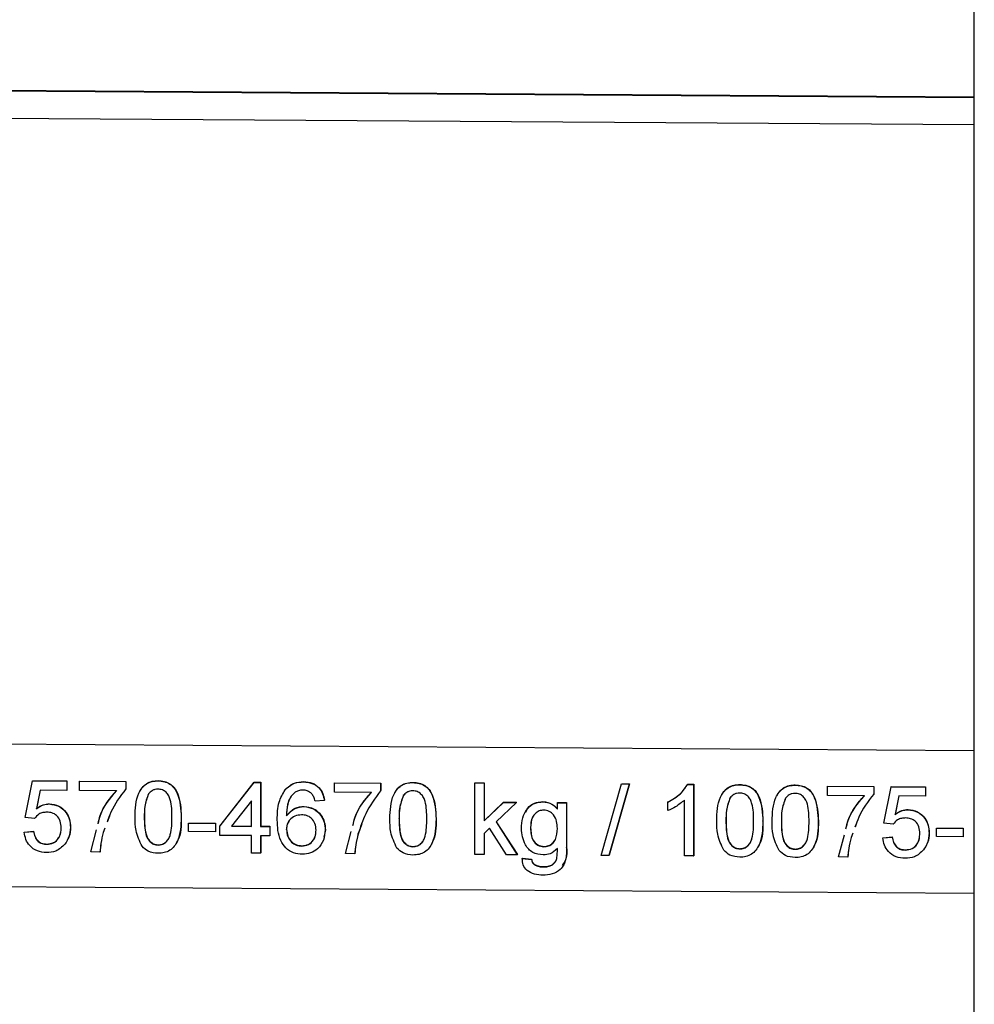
# Model space of a CAD drawing. Extents: x 0 to 8410, y 0 to 5940.
# Tile 140 of 212: x 6945 to 6998, y 3656 to 3710. Entities that reach past the tile are written whole.
import ezdxf

# ---------------------------------------------------------------- set-up
doc = ezdxf.new("R2010")
doc.units = 0
doc.header["$LTSCALE"] = 10
doc.layers.get('0').update_dxf_attribs({"linetype": 'CONTINUOUS'})

msp = doc.modelspace()

# ---------------------------------------------------------------- linework, layer by layer
at = {"color": 7, "linetype": 'CONTINUOUS'}
for p, q in [((6997.776, 3001.602), (6997.776, 4397.795)), ((6997.776, 3706.072), (6894.897, 3706.76)), ((6997.776, 3706.11), (6894.913, 3706.798)), ((6945.54, 3668.172), (6945.546, 3668.185)), ((6945.546, 3668.185), (6947.44, 3668.172)), ((6952.505, 3668.176), (6952.51, 3668.189)), ((6945.131, 3666.14), (6945.54, 3668.172)), ((6945.54, 3668.172), (6947.435, 3668.159)), ((6945.959, 3667.661), (6945.756, 3666.634)), ((6945.962, 3667.66), (6945.761, 3666.647)), ((6947.435, 3667.651), (6945.959, 3667.661)), ((6947.435, 3668.159), (6947.44, 3668.172)), ((6947.435, 3668.159), (6947.435, 3667.651)), ((6947.435, 3667.651), (6947.44, 3667.663)), ((6947.44, 3668.172), (6947.44, 3667.663)), ((6948.152, 3668.154), (6948.157, 3668.167)), ((6948.152, 3667.646), (6948.152, 3668.154)), ((6948.152, 3668.154), (6950.713, 3668.137)), ((6950.201, 3667.632), (6948.152, 3667.646)), ((6948.157, 3668.167), (6950.718, 3668.15)), ((6950.713, 3668.137), (6950.718, 3668.15)), ((6950.713, 3668.137), (6950.713, 3667.726)), ((6950.713, 3667.726), (6950.718, 3667.738)), ((6950.718, 3668.15), (6950.718, 3667.738)), ((6955.936, 3665.661), (6957.831, 3668.09)), ((6955.942, 3665.674), (6957.836, 3668.102)), ((6957.831, 3668.09), (6957.836, 3668.102)), ((6957.831, 3668.09), (6958.19, 3668.087)), ((6957.836, 3668.102), (6958.195, 3668.1)), ((6958.19, 3668.087), (6958.195, 3668.1)), ((6958.19, 3668.087), (6958.19, 3665.646)), ((6958.195, 3668.1), (6958.195, 3665.659)), ((6959.43, 3667.438), (6959.552, 3667.691)), ((6959.547, 3667.679), (6959.552, 3667.691)), ((6960.57, 3668.122), (6960.575, 3668.135)), ((6962.287, 3668.06), (6962.292, 3668.073)), ((6962.287, 3668.06), (6964.847, 3668.043)), ((6962.287, 3667.551), (6962.287, 3668.06)), ((6962.292, 3668.073), (6964.852, 3668.056)), ((6964.847, 3668.043), (6964.852, 3668.056)), ((6964.847, 3668.043), (6964.847, 3667.631)), ((6964.847, 3667.631), (6964.852, 3667.644)), ((6964.852, 3668.056), (6964.852, 3667.644)), ((6966.64, 3668.082), (6966.645, 3668.094)), ((6970.08, 3668.059), (6970.085, 3668.071)), ((6970.08, 3664.091), (6970.08, 3668.059)), ((6970.08, 3668.059), (6970.592, 3668.055)), ((6970.085, 3668.071), (6970.597, 3668.068)), ((6970.592, 3668.055), (6970.597, 3668.068)), ((6970.592, 3668.055), (6970.592, 3665.951)), ((6970.597, 3668.068), (6970.597, 3665.964)), ((6977.087, 3664.045), (6978.213, 3668.004)), ((6978.637, 3668.001), (6977.51, 3664.042)), ((6978.642, 3668.014), (6977.515, 3664.054)), ((6978.213, 3668.004), (6978.219, 3668.017)), ((6978.213, 3668.004), (6978.637, 3668.001)), ((6978.219, 3668.017), (6978.642, 3668.014)), ((6978.637, 3668.001), (6978.642, 3668.014)), ((6981.878, 3667.98), (6981.884, 3667.993)), ((6981.878, 3667.98), (6982.208, 3667.978)), ((6981.884, 3667.993), (6982.213, 3667.99)), ((6982.208, 3667.978), (6982.213, 3667.99)), ((6982.208, 3667.978), (6982.208, 3664.01)), ((6982.213, 3667.99), (6982.213, 3664.023)), ((6984.769, 3667.961), (6984.774, 3667.973)), ((6987.841, 3667.94), (6987.846, 3667.953)), ((6989.634, 3667.877), (6989.639, 3667.89)), ((6989.634, 3667.368), (6989.634, 3667.877)), ((6989.634, 3667.877), (6992.194, 3667.86)), ((6989.639, 3667.89), (6992.199, 3667.873)), ((6992.194, 3667.86), (6992.199, 3667.873)), ((6992.194, 3667.86), (6992.194, 3667.448)), ((6992.199, 3667.873), (6992.199, 3667.461)), ((6992.758, 3665.822), (6993.167, 3667.854)), ((6993.167, 3667.854), (6993.173, 3667.866)), ((6993.167, 3667.854), (6995.062, 3667.841)), ((6993.173, 3667.866), (6995.067, 3667.854)), ((6995.062, 3667.841), (6995.067, 3667.854)), ((6995.062, 3667.841), (6995.062, 3667.332)), ((6995.067, 3667.854), (6995.067, 3667.345)), ((6961.723, 3667.097), (6961.211, 3667.05)), ((6961.723, 3667.097), (6961.728, 3667.11)), ((6964.335, 3667.538), (6962.287, 3667.551)), ((6981.696, 3664.014), (6981.696, 3667.105)), ((6991.682, 3667.355), (6989.634, 3667.368)), ((6992.194, 3667.448), (6992.199, 3667.461)), ((6993.586, 3667.342), (6993.383, 3666.316)), ((6993.588, 3667.342), (6993.388, 3666.329)), ((6995.062, 3667.332), (6993.586, 3667.342)), ((6995.062, 3667.332), (6995.067, 3667.345)), ((6945.756, 3666.634), (6945.761, 3666.647)), ((6946.468, 3666.894), (6946.473, 3666.907)), ((6957.678, 3667.078), (6956.568, 3665.657)), ((6957.678, 3665.649), (6957.678, 3667.078)), ((6960.594, 3666.749), (6960.599, 3666.762)), ((6970.592, 3665.951), (6971.662, 3666.98)), ((6970.597, 3665.964), (6971.668, 3666.993)), ((6972.375, 3666.975), (6971.254, 3665.899)), ((6971.662, 3666.98), (6971.668, 3666.993)), ((6971.662, 3666.98), (6972.375, 3666.975)), ((6971.668, 3666.993), (6972.381, 3666.988)), ((6972.375, 3666.975), (6972.381, 3666.988)), ((6973.844, 3667.016), (6973.849, 3667.029)), ((6974.648, 3666.96), (6974.653, 3666.973)), ((6974.648, 3666.604), (6974.648, 3666.96)), ((6974.648, 3666.96), (6975.16, 3666.957)), ((6974.653, 3666.973), (6975.165, 3666.969)), ((6975.16, 3666.957), (6975.165, 3666.969)), ((6975.16, 3666.957), (6975.16, 3664.486)), ((6975.165, 3666.969), (6975.165, 3664.499)), ((6980.774, 3666.995), (6980.779, 3667.008)), ((6980.774, 3666.526), (6980.774, 3666.995)), ((6994.095, 3666.576), (6994.1, 3666.588)), ((6945.643, 3666.086), (6945.131, 3666.14)), ((6949.801, 3666.215), (6949.678, 3665.891)), ((6951.737, 3666.172), (6951.742, 3666.185)), ((6959.624, 3666.232), (6959.629, 3666.245)), ((6965.871, 3666.078), (6965.877, 3666.091)), ((6993.383, 3666.316), (6993.388, 3666.329)), ((6947.64, 3665.602), (6947.645, 3665.615)), ((6948.767, 3664.234), (6949.087, 3665.46)), ((6949.548, 3665.551), (6949.456, 3665.308)), ((6949.549, 3665.551), (6949.461, 3665.32)), ((6954.195, 3665.825), (6954.2, 3665.838)), ((6954.195, 3665.825), (6955.68, 3665.815)), ((6954.195, 3665.367), (6954.195, 3665.825)), ((6954.2, 3665.838), (6955.686, 3665.828)), ((6955.68, 3665.815), (6955.686, 3665.828)), ((6955.68, 3665.815), (6955.68, 3665.358)), ((6955.686, 3665.828), (6955.686, 3665.37)), ((6955.936, 3665.661), (6955.942, 3665.674)), ((6955.936, 3665.152), (6955.936, 3665.661)), ((6956.568, 3665.657), (6957.678, 3665.649)), ((6956.578, 3665.669), (6957.678, 3665.662)), ((6958.19, 3665.646), (6958.195, 3665.659)), ((6958.19, 3665.646), (6958.702, 3665.642)), ((6958.195, 3665.659), (6958.707, 3665.655)), ((6958.702, 3665.642), (6958.707, 3665.655)), ((6958.702, 3665.642), (6958.702, 3665.134)), ((6958.707, 3665.655), (6958.707, 3665.147)), ((6959.624, 3665.478), (6959.629, 3665.491)), ((6961.78, 3665.466), (6961.704, 3665.061)), ((6961.774, 3665.453), (6961.78, 3665.466)), ((6963.812, 3665.797), (6963.595, 3665.226)), ((6970.592, 3665.951), (6970.597, 3665.964)), ((6970.885, 3665.544), (6970.592, 3665.262)), ((6971.828, 3664.08), (6970.885, 3665.544)), ((6971.254, 3665.899), (6972.427, 3664.076)), ((6971.263, 3665.907), (6972.432, 3664.088)), ((6973.163, 3665.564), (6973.168, 3665.577)), ((6984, 3665.957), (6984.006, 3665.969)), ((6987.073, 3665.936), (6987.078, 3665.949)), ((6991.282, 3665.938), (6991.159, 3665.614)), ((6993.27, 3665.767), (6992.758, 3665.822)), ((6995.677, 3665.548), (6995.682, 3665.561)), ((6995.677, 3665.09), (6995.677, 3665.548)), ((6995.677, 3665.548), (6997.162, 3665.538)), ((6995.682, 3665.561), (6997.167, 3665.551)), ((6997.162, 3665.538), (6997.167, 3665.551)), ((6997.162, 3665.538), (6997.162, 3665.08)), ((6997.167, 3665.551), (6997.167, 3665.093)), ((6945.079, 3665.327), (6945.592, 3665.374)), ((6945.079, 3665.327), (6945.085, 3665.339)), ((6945.085, 3665.339), (6945.597, 3665.387)), ((6945.592, 3665.374), (6945.597, 3665.387)), ((6947.531, 3665.011), (6947.537, 3665.027)), ((6949.456, 3665.308), (6949.461, 3665.32)), ((6955.68, 3665.358), (6954.195, 3665.367)), ((6955.68, 3665.358), (6955.686, 3665.37)), ((6957.678, 3665.141), (6955.936, 3665.152)), ((6957.678, 3664.174), (6957.678, 3665.141)), ((6958.702, 3665.134), (6958.19, 3665.137)), ((6958.19, 3665.137), (6958.19, 3664.171)), ((6958.195, 3665.137), (6958.195, 3664.184)), ((6958.702, 3665.134), (6958.707, 3665.147)), ((6962.901, 3664.139), (6963.221, 3665.365)), ((6963.59, 3665.213), (6963.595, 3665.226)), ((6970.592, 3665.262), (6970.592, 3664.088)), ((6970.597, 3665.267), (6970.597, 3664.101)), ((6990.248, 3663.957), (6990.568, 3665.183)), ((6991.03, 3665.274), (6990.937, 3665.03)), ((6990.937, 3665.03), (6990.942, 3665.043)), ((6991.03, 3665.274), (6990.942, 3665.043)), ((6992.706, 3665.008), (6993.218, 3665.056)), ((6992.706, 3665.008), (6992.712, 3665.021)), ((6992.712, 3665.021), (6993.224, 3665.068)), ((6993.218, 3665.056), (6993.224, 3665.068)), ((6995.267, 3665.284), (6995.272, 3665.296)), ((6997.162, 3665.08), (6995.677, 3665.09)), ((6997.162, 3665.08), (6997.167, 3665.093)), ((6946.324, 3664.657), (6946.329, 3664.67)), ((6952.505, 3664.616), (6952.51, 3664.629)), ((6960.473, 3664.563), (6960.478, 3664.575)), ((6966.64, 3664.521), (6966.645, 3664.534)), ((6973.904, 3664.524), (6973.909, 3664.536)), ((6984.769, 3664.4), (6984.774, 3664.413)), ((6987.841, 3664.38), (6987.846, 3664.392)), ((6995.158, 3664.693), (6995.164, 3664.709)), ((6949.279, 3664.23), (6948.767, 3664.234)), ((6949.279, 3664.23), (6949.284, 3664.243)), ((6958.19, 3664.171), (6957.678, 3664.174)), ((6958.19, 3664.171), (6958.195, 3664.184)), ((6963.413, 3664.136), (6962.901, 3664.139)), ((6963.413, 3664.136), (6963.418, 3664.149)), ((6970.592, 3664.088), (6970.08, 3664.091)), ((6970.592, 3664.088), (6970.597, 3664.101)), ((6972.427, 3664.076), (6971.828, 3664.08)), ((6972.427, 3664.076), (6972.432, 3664.088)), ((6972.702, 3663.87), (6972.707, 3663.883)), ((6972.702, 3663.87), (6973.214, 3663.816)), ((6972.707, 3663.883), (6973.219, 3663.829)), ((6973.214, 3663.816), (6973.219, 3663.829)), ((6977.51, 3664.042), (6977.087, 3664.045)), ((6977.51, 3664.042), (6977.515, 3664.054)), ((6982.208, 3664.01), (6981.696, 3664.014)), ((6982.208, 3664.01), (6982.213, 3664.023)), ((6990.76, 3663.953), (6990.248, 3663.957)), ((6990.76, 3663.953), (6990.766, 3663.966)), ((6993.951, 3664.339), (6993.956, 3664.352)), ((6973.376, 3663.529), (6973.381, 3663.542)), ((6973.86, 3663.405), (6973.865, 3663.418))]:
    msp.add_line(p, q, dxfattribs=at)
at = {"color": 8, "linetype": 'CONTINUOUS'}
for p, q in [((6896.395, 3705.262), (6997.776, 3704.584)), ((6896.395, 3670.548), (6997.776, 3669.87)), ((6953.785, 3666.157), (6953.791, 3666.17)), ((6967.92, 3666.063), (6967.925, 3666.075)), ((6986.049, 3665.941), (6986.054, 3665.954)), ((6989.122, 3665.921), (6989.127, 3665.934)), ((6975.16, 3664.486), (6975.165, 3664.499)), ((6997.776, 3661.935), (6896.395, 3662.613))]:
    msp.add_line(p, q, dxfattribs=at)
at = {"color": 7, "linetype": 'CONTINUOUS'}
for points, knots in [([(6951.506, 3667.61), (6951.54, 3667.673), (6951.628, 3667.835), (6951.855, 3668.036), (6952.171, 3668.171), (6952.397, 3668.183), (6952.51, 3668.189)], [0, 0, 0, 0, 0.176595, 0.450901, 0.725164, 1, 1, 1, 1]), ([(6952.51, 3668.189), (6952.623, 3668.181), (6952.85, 3668.165), (6953.167, 3668.028), (6953.423, 3667.796), (6953.738, 3667.191), (6953.767, 3666.623), (6953.791, 3666.17)], [0, 0, 0, 0, 0.125378, 0.250635, 0.375698, 0.501125, 1, 1, 1, 1]), ([(6949.18, 3665.811), (6949.215, 3665.966), (6949.37, 3666.66), (6949.84, 3667.214), (6950.206, 3667.645)], [0, 0, 0, 0, 0.223206, 1, 1, 1, 1]), ([(6950.713, 3667.726), (6950.402, 3667.313), (6949.972, 3666.739), (6949.738, 3666.067), (6949.673, 3665.879)], [0, 0, 0, 0, 0.72022, 1, 1, 1, 1]), ([(6951.225, 3666.174), (6951.24, 3666.632), (6951.259, 3667.204), (6951.598, 3667.792), (6951.848, 3668.025), (6952.166, 3668.159), (6952.392, 3668.17), (6952.505, 3668.176)], [0, 0, 0, 0, 0.499156, 0.624505, 0.749593, 0.874674, 1, 1, 1, 1]), ([(6952.5, 3667.718), (6952.442, 3667.715), (6952.326, 3667.708), (6952.131, 3667.627), (6952.03, 3667.517), (6951.968, 3667.45)], [0, 0, 0, 0, 0.28046, 0.56072, 1, 1, 1, 1]), ([(6953.273, 3666.162), (6953.27, 3666.487), (6953.265, 3666.894), (6953.104, 3667.358), (6952.952, 3667.551), (6952.745, 3667.694), (6952.581, 3667.71), (6952.5, 3667.718)], [0, 0, 0, 0, 0.5003746, 0.6255586, 0.7505185, 0.8752566, 1, 1, 1, 1]), ([(6952.505, 3668.176), (6952.618, 3668.168), (6952.844, 3668.152), (6953.162, 3668.015), (6953.417, 3667.784), (6953.733, 3667.178), (6953.762, 3666.611), (6953.785, 3666.157)], [0, 0, 0, 0, 0.125376, 0.250635, 0.375697, 0.501124, 1, 1, 1, 1]), ([(6959.111, 3666.022), (6959.117, 3666.354), (6959.126, 3666.945), (6959.419, 3667.455), (6959.547, 3667.679)], [0, 0, 0, 0, 0.561421, 1, 1, 1, 1]), ([(6959.547, 3667.679), (6959.711, 3667.825), (6960.005, 3668.087), (6960.397, 3668.112), (6960.57, 3668.122)], [0, 0, 0, 0, 0.5583855, 1, 1, 1, 1]), ([(6959.552, 3667.691), (6959.716, 3667.838), (6960.01, 3668.1), (6960.402, 3668.124), (6960.575, 3668.135)], [0, 0, 0, 0, 0.558396, 1, 1, 1, 1]), ([(6960.537, 3667.665), (6960.451, 3667.659), (6960.297, 3667.649), (6960.161, 3667.58), (6960.1, 3667.55)], [0, 0, 0, 0, 0.559689, 1, 1, 1, 1]), ([(6961.026, 3667.458), (6960.946, 3667.524), (6960.802, 3667.643), (6960.618, 3667.658), (6960.537, 3667.665)], [0, 0, 0, 0, 0.559028, 1, 1, 1, 1]), ([(6960.57, 3668.122), (6960.73, 3668.108), (6961.05, 3668.08), (6961.43, 3667.817), (6961.653, 3667.466), (6961.7, 3667.22), (6961.723, 3667.097)], [0, 0, 0, 0, 0.280037, 0.559187, 0.779327, 1, 1, 1, 1]), ([(6960.575, 3668.135), (6960.736, 3668.121), (6961.055, 3668.093), (6961.435, 3667.829), (6961.658, 3667.478), (6961.705, 3667.233), (6961.728, 3667.11)], [0, 0, 0, 0, 0.280049, 0.559176, 0.779382, 1, 1, 1, 1]), ([(6965.359, 3666.08), (6965.375, 3666.537), (6965.394, 3667.11), (6965.733, 3667.697), (6965.982, 3667.93), (6966.3, 3668.064), (6966.526, 3668.076), (6966.64, 3668.082)], [0, 0, 0, 0, 0.499152, 0.624539, 0.749594, 0.874677, 1, 1, 1, 1]), ([(6965.64, 3667.515), (6965.675, 3667.579), (6965.762, 3667.741), (6965.989, 3667.942), (6966.305, 3668.077), (6966.532, 3668.089), (6966.645, 3668.094)], [0, 0, 0, 0, 0.176601, 0.450856, 0.72516, 1, 1, 1, 1]), ([(6966.64, 3668.082), (6966.753, 3668.074), (6966.979, 3668.058), (6967.296, 3667.921), (6967.552, 3667.689), (6967.867, 3667.084), (6967.896, 3666.516), (6967.92, 3666.063)], [0, 0, 0, 0, 0.125375, 0.250651, 0.375687, 0.501116, 1, 1, 1, 1]), ([(6966.645, 3668.094), (6966.758, 3668.086), (6966.984, 3668.071), (6967.302, 3667.934), (6967.557, 3667.702), (6967.873, 3667.097), (6967.902, 3666.529), (6967.925, 3666.075)], [0, 0, 0, 0, 0.125368, 0.250642, 0.375704, 0.501089, 1, 1, 1, 1]), ([(6980.774, 3666.995), (6981.023, 3667.134), (6981.468, 3667.38), (6981.753, 3667.797), (6981.878, 3667.98)], [0, 0, 0, 0, 0.560428, 1, 1, 1, 1]), ([(6980.779, 3667.008), (6981.028, 3667.146), (6981.473, 3667.393), (6981.758, 3667.81), (6981.884, 3667.993)], [0, 0, 0, 0, 0.560393, 1, 1, 1, 1]), ([(6983.488, 3665.958), (6983.503, 3666.416), (6983.523, 3666.989), (6983.862, 3667.576), (6984.111, 3667.809), (6984.429, 3667.943), (6984.655, 3667.955), (6984.769, 3667.961)], [0, 0, 0, 0, 0.499122, 0.624511, 0.7496, 0.874668, 1, 1, 1, 1]), ([(6983.769, 3667.394), (6983.803, 3667.458), (6983.891, 3667.62), (6984.118, 3667.821), (6984.434, 3667.956), (6984.66, 3667.967), (6984.774, 3667.973)], [0, 0, 0, 0, 0.176598, 0.45091, 0.725169, 1, 1, 1, 1]), ([(6984.769, 3667.961), (6984.882, 3667.953), (6985.108, 3667.936), (6985.425, 3667.8), (6985.681, 3667.568), (6985.996, 3666.963), (6986.025, 3666.395), (6986.049, 3665.941)], [0, 0, 0, 0, 0.125377, 0.250634, 0.375698, 0.501124, 1, 1, 1, 1]), ([(6984.774, 3667.973), (6984.887, 3667.965), (6985.113, 3667.949), (6985.431, 3667.812), (6985.686, 3667.581), (6986.001, 3666.975), (6986.031, 3666.408), (6986.054, 3665.954)], [0, 0, 0, 0, 0.125374, 0.250651, 0.375688, 0.501116, 1, 1, 1, 1]), ([(6986.561, 3665.938), (6986.576, 3666.395), (6986.595, 3666.968), (6986.934, 3667.556), (6987.184, 3667.788), (6987.502, 3667.922), (6987.728, 3667.934), (6987.841, 3667.94)], [0, 0, 0, 0, 0.499153, 0.624539, 0.749594, 0.874677, 1, 1, 1, 1]), ([(6986.842, 3667.373), (6986.876, 3667.437), (6986.964, 3667.599), (6987.191, 3667.8), (6987.507, 3667.935), (6987.733, 3667.947), (6987.846, 3667.953)], [0, 0, 0, 0, 0.1766019, 0.4508546, 0.7251625, 1, 1, 1, 1]), ([(6987.841, 3667.94), (6987.954, 3667.932), (6988.181, 3667.916), (6988.498, 3667.779), (6988.754, 3667.547), (6989.069, 3666.942), (6989.098, 3666.374), (6989.122, 3665.921)], [0, 0, 0, 0, 0.125373, 0.25065, 0.375686, 0.501115, 1, 1, 1, 1]), ([(6987.846, 3667.953), (6987.96, 3667.945), (6988.186, 3667.929), (6988.503, 3667.792), (6988.759, 3667.56), (6989.074, 3666.955), (6989.103, 3666.387), (6989.127, 3665.934)], [0, 0, 0, 0, 0.125375, 0.250653, 0.37572, 0.501111, 1, 1, 1, 1]), ([(6949.175, 3665.798), (6949.21, 3665.953), (6949.365, 3666.648), (6949.835, 3667.202), (6950.201, 3667.632)], [0, 0, 0, 0, 0.223247, 1, 1, 1, 1]), ([(6951.968, 3667.45), (6951.885, 3667.219), (6951.736, 3666.806), (6951.737, 3666.366), (6951.737, 3666.172)], [0, 0, 0, 0, 0.558087, 1, 1, 1, 1]), ([(6951.973, 3667.463), (6951.89, 3667.232), (6951.741, 3666.818), (6951.742, 3666.379), (6951.742, 3666.185)], [0, 0, 0, 0, 0.558088, 1, 1, 1, 1]), ([(6960.1, 3667.55), (6960.003, 3667.454), (6959.808, 3667.262), (6959.642, 3666.795), (6959.63, 3666.446), (6959.624, 3666.232)], [0, 0, 0, 0, 0.279381, 0.559173, 1, 1, 1, 1]), ([(6959.832, 3667.24), (6959.778, 3667.122), (6959.635, 3666.809), (6959.631, 3666.462), (6959.629, 3666.245)], [0, 0, 0, 0, 0.376861, 1, 1, 1, 1]), ([(6961.211, 3667.05), (6961.19, 3667.133), (6961.153, 3667.28), (6961.065, 3667.404), (6961.026, 3667.458)], [0, 0, 0, 0, 0.560554, 1, 1, 1, 1]), ([(6963.31, 3665.704), (6963.344, 3665.859), (6963.499, 3666.553), (6963.97, 3667.107), (6964.335, 3667.538)], [0, 0, 0, 0, 0.223248, 1, 1, 1, 1]), ([(6963.315, 3665.717), (6963.349, 3665.872), (6963.504, 3666.566), (6963.975, 3667.12), (6964.34, 3667.55)], [0, 0, 0, 0, 0.223247, 1, 1, 1, 1]), ([(6964.847, 3667.631), (6964.544, 3667.214), (6964.004, 3666.47), (6963.716, 3665.597), (6963.59, 3665.213)], [0, 0, 0, 0, 0.559647, 1, 1, 1, 1]), ([(6966.103, 3667.356), (6966.019, 3667.125), (6965.87, 3666.711), (6965.871, 3666.272), (6965.871, 3666.078)], [0, 0, 0, 0, 0.5580509, 1, 1, 1, 1]), ([(6966.108, 3667.368), (6966.025, 3667.138), (6965.875, 3666.724), (6965.876, 3666.285), (6965.877, 3666.091)], [0, 0, 0, 0, 0.558049, 1, 1, 1, 1]), ([(6966.634, 3667.624), (6966.576, 3667.621), (6966.46, 3667.614), (6966.265, 3667.533), (6966.164, 3667.423), (6966.103, 3667.356)], [0, 0, 0, 0, 0.280445, 0.560617, 1, 1, 1, 1]), ([(6967.408, 3666.068), (6967.404, 3666.393), (6967.4, 3666.799), (6967.239, 3667.263), (6967.086, 3667.456), (6966.879, 3667.599), (6966.716, 3667.616), (6966.634, 3667.624)], [0, 0, 0, 0, 0.500344, 0.625535, 0.750504, 0.875249, 1, 1, 1, 1]), ([(6981.696, 3667.105), (6981.538, 3666.975), (6981.255, 3666.743), (6980.921, 3666.593), (6980.774, 3666.526)], [0, 0, 0, 0, 0.559702, 1, 1, 1, 1]), ([(6984.232, 3667.235), (6984.148, 3667.004), (6983.999, 3666.59), (6984, 3666.151), (6984, 3665.957)], [0, 0, 0, 0, 0.558087, 1, 1, 1, 1]), ([(6984.237, 3667.247), (6984.154, 3667.016), (6984.004, 3666.603), (6984.005, 3666.163), (6984.006, 3665.969)], [0, 0, 0, 0, 0.558086, 1, 1, 1, 1]), ([(6984.763, 3667.503), (6984.705, 3667.499), (6984.589, 3667.493), (6984.394, 3667.412), (6984.293, 3667.302), (6984.232, 3667.235)], [0, 0, 0, 0, 0.280457, 0.560717, 1, 1, 1, 1]), ([(6985.537, 3665.946), (6985.533, 3666.272), (6985.529, 3666.678), (6985.368, 3667.142), (6985.215, 3667.335), (6985.008, 3667.478), (6984.845, 3667.495), (6984.763, 3667.503)], [0, 0, 0, 0, 0.5003782, 0.6255064, 0.7505162, 0.8752553, 1, 1, 1, 1]), ([(6987.304, 3667.214), (6987.221, 3666.983), (6987.072, 3666.57), (6987.073, 3666.13), (6987.073, 3665.936)], [0, 0, 0, 0, 0.558049, 1, 1, 1, 1]), ([(6987.31, 3667.227), (6987.226, 3666.996), (6987.077, 3666.582), (6987.078, 3666.143), (6987.078, 3665.949)], [0, 0, 0, 0, 0.558049, 1, 1, 1, 1]), ([(6987.836, 3667.482), (6987.778, 3667.479), (6987.662, 3667.472), (6987.467, 3667.391), (6987.366, 3667.281), (6987.304, 3667.214)], [0, 0, 0, 0, 0.2804277, 0.5606491, 1, 1, 1, 1]), ([(6988.609, 3665.926), (6988.606, 3666.251), (6988.601, 3666.658), (6988.441, 3667.121), (6988.288, 3667.315), (6988.081, 3667.458), (6987.917, 3667.474), (6987.836, 3667.482)], [0, 0, 0, 0, 0.50032, 0.625506, 0.750517, 0.875255, 1, 1, 1, 1]), ([(6990.657, 3665.521), (6990.691, 3665.676), (6990.846, 3666.37), (6991.317, 3666.924), (6991.682, 3667.355)], [0, 0, 0, 0, 0.223194, 1, 1, 1, 1]), ([(6990.662, 3665.534), (6990.696, 3665.689), (6990.851, 3666.383), (6991.322, 3666.937), (6991.687, 3667.368)], [0, 0, 0, 0, 0.223248, 1, 1, 1, 1]), ([(6992.194, 3667.448), (6991.884, 3667.035), (6991.453, 3666.462), (6991.219, 3665.789), (6991.154, 3665.601)], [0, 0, 0, 0, 0.72022, 1, 1, 1, 1]), ([(6945.756, 3666.634), (6945.877, 3666.716), (6946.093, 3666.862), (6946.353, 3666.884), (6946.468, 3666.894)], [0, 0, 0, 0, 0.559921, 1, 1, 1, 1]), ([(6945.761, 3666.647), (6945.882, 3666.729), (6946.098, 3666.875), (6946.359, 3666.897), (6946.473, 3666.907)], [0, 0, 0, 0, 0.559912, 1, 1, 1, 1]), ([(6946.468, 3666.894), (6946.651, 3666.869), (6947.017, 3666.82), (6947.403, 3666.454), (6947.612, 3666.03), (6947.631, 3665.745), (6947.64, 3665.602)], [0, 0, 0, 0, 0.2791706, 0.5588106, 0.7791651, 1, 1, 1, 1]), ([(6946.473, 3666.907), (6946.656, 3666.882), (6947.022, 3666.832), (6947.409, 3666.467), (6947.617, 3666.043), (6947.636, 3665.758), (6947.645, 3665.615)], [0, 0, 0, 0, 0.279172, 0.55881, 0.779167, 1, 1, 1, 1]), ([(6959.624, 3666.232), (6959.77, 3666.396), (6960.032, 3666.69), (6960.422, 3666.731), (6960.594, 3666.749)], [0, 0, 0, 0, 0.558609, 1, 1, 1, 1]), ([(6959.629, 3666.245), (6959.775, 3666.409), (6960.037, 3666.703), (6960.427, 3666.744), (6960.599, 3666.762)], [0, 0, 0, 0, 0.5586106, 1, 1, 1, 1]), ([(6960.594, 3666.749), (6960.777, 3666.723), (6961.144, 3666.672), (6961.535, 3666.309), (6961.746, 3665.883), (6961.765, 3665.597), (6961.774, 3665.453)], [0, 0, 0, 0, 0.279134, 0.558821, 0.779191, 1, 1, 1, 1]), ([(6960.599, 3666.762), (6960.783, 3666.736), (6961.15, 3666.685), (6961.541, 3666.322), (6961.751, 3665.896), (6961.77, 3665.61), (6961.78, 3665.466)], [0, 0, 0, 0, 0.279158, 0.558808, 0.779184, 1, 1, 1, 1]), ([(6972.651, 3665.533), (6972.665, 3665.732), (6972.695, 3666.13), (6972.946, 3666.641), (6973.368, 3666.971), (6973.685, 3667.001), (6973.844, 3667.016)], [0, 0, 0, 0, 0.280874, 0.560612, 0.780199, 1, 1, 1, 1]), ([(6972.901, 3666.449), (6972.934, 3666.523), (6973.03, 3666.74), (6973.379, 3666.98), (6973.692, 3667.013), (6973.849, 3667.029)], [0, 0, 0, 0, 0.204827, 0.602181, 1, 1, 1, 1]), ([(6973.896, 3666.558), (6973.809, 3666.549), (6973.635, 3666.531), (6973.419, 3666.375), (6973.193, 3666.068), (6973.175, 3665.772), (6973.163, 3665.564)], [0, 0, 0, 0, 0.186765, 0.373595, 0.560661, 1, 1, 1, 1]), ([(6973.844, 3667.016), (6974.022, 3666.991), (6974.341, 3666.946), (6974.554, 3666.709), (6974.648, 3666.604)], [0, 0, 0, 0, 0.558383, 1, 1, 1, 1]), ([(6973.849, 3667.029), (6974.027, 3667.004), (6974.346, 3666.958), (6974.559, 3666.721), (6974.653, 3666.617)], [0, 0, 0, 0, 0.558385, 1, 1, 1, 1]), ([(6974.648, 3665.538), (6974.642, 3665.671), (6974.631, 3665.934), (6974.476, 3666.278), (6974.21, 3666.514), (6974.001, 3666.544), (6973.896, 3666.558)], [0, 0, 0, 0, 0.281112, 0.560601, 0.780636, 1, 1, 1, 1]), ([(6993.383, 3666.316), (6993.504, 3666.398), (6993.72, 3666.544), (6993.98, 3666.566), (6994.095, 3666.576)], [0, 0, 0, 0, 0.559958, 1, 1, 1, 1]), ([(6993.388, 3666.329), (6993.509, 3666.41), (6993.725, 3666.557), (6993.985, 3666.579), (6994.1, 3666.588)], [0, 0, 0, 0, 0.559958, 1, 1, 1, 1]), ([(6994.095, 3666.576), (6994.278, 3666.551), (6994.644, 3666.501), (6995.03, 3666.136), (6995.239, 3665.712), (6995.258, 3665.426), (6995.267, 3665.284)], [0, 0, 0, 0, 0.27917, 0.558811, 0.779167, 1, 1, 1, 1]), ([(6994.1, 3666.588), (6994.283, 3666.564), (6994.649, 3666.514), (6995.036, 3666.149), (6995.244, 3665.724), (6995.263, 3665.439), (6995.272, 3665.296)], [0, 0, 0, 0, 0.2791691, 0.5588095, 0.7791653, 1, 1, 1, 1]), ([(6946.326, 3666.437), (6946.251, 3666.434), (6946.1, 3666.428), (6945.844, 3666.325), (6945.719, 3666.177), (6945.643, 3666.086)], [0, 0, 0, 0, 0.280924, 0.561156, 1, 1, 1, 1]), ([(6947.128, 3665.575), (6947.12, 3665.7), (6947.104, 3665.948), (6946.914, 3666.26), (6946.621, 3666.418), (6946.425, 3666.431), (6946.326, 3666.437)], [0, 0, 0, 0, 0.280688, 0.559592, 0.779288, 1, 1, 1, 1]), ([(6951.613, 3664.546), (6951.477, 3664.836), (6951.233, 3665.354), (6951.227, 3665.923), (6951.225, 3666.174)], [0, 0, 0, 0, 0.5579432, 1, 1, 1, 1]), ([(6951.737, 3666.172), (6951.741, 3665.848), (6951.746, 3665.443), (6951.902, 3664.979), (6952.057, 3664.789), (6952.26, 3664.642), (6952.424, 3664.625), (6952.505, 3664.616)], [0, 0, 0, 0, 0.500355, 0.625535, 0.750529, 0.875304, 1, 1, 1, 1]), ([(6951.742, 3666.185), (6951.746, 3665.861), (6951.752, 3665.456), (6951.907, 3664.991), (6952.062, 3664.801), (6952.266, 3664.655), (6952.429, 3664.637), (6952.51, 3664.629)], [0, 0, 0, 0, 0.500352, 0.62559, 0.750534, 0.875306, 1, 1, 1, 1]), ([(6952.505, 3664.616), (6952.586, 3664.624), (6952.749, 3664.64), (6952.954, 3664.782), (6953.108, 3664.971), (6953.264, 3665.433), (6953.269, 3665.838), (6953.273, 3666.162)], [0, 0, 0, 0, 0.124658, 0.249412, 0.374378, 0.499572, 1, 1, 1, 1]), ([(6953.785, 3666.157), (6953.77, 3665.7), (6953.75, 3665.128), (6953.412, 3664.541), (6953.163, 3664.308), (6952.844, 3664.175), (6952.618, 3664.164), (6952.505, 3664.158)], [0, 0, 0, 0, 0.499124, 0.624459, 0.749559, 0.874658, 1, 1, 1, 1]), ([(6953.791, 3666.17), (6953.791, 3665.704), (6953.792, 3665.195), (6953.534, 3664.78), (6953.512, 3664.745)], [0, 0, 0, 0, 0.914964, 1, 1, 1, 1]), ([(6960.512, 3664.105), (6960.343, 3664.121), (6960.007, 3664.152), (6959.57, 3664.435), (6959.149, 3665.049), (6959.127, 3665.621), (6959.111, 3666.022)], [0, 0, 0, 0, 0.186922, 0.373563, 0.560228, 1, 1, 1, 1]), ([(6960.453, 3666.292), (6960.33, 3666.28), (6960.085, 3666.255), (6959.805, 3666.041), (6959.644, 3665.766), (6959.63, 3665.574), (6959.624, 3665.478)], [0, 0, 0, 0, 0.27974, 0.559307, 0.779445, 1, 1, 1, 1]), ([(6961.262, 3665.441), (6961.254, 3665.565), (6961.236, 3665.812), (6961.032, 3666.111), (6960.746, 3666.271), (6960.551, 3666.285), (6960.453, 3666.292)], [0, 0, 0, 0, 0.280467, 0.559348, 0.77932, 1, 1, 1, 1]), ([(6965.747, 3664.452), (6965.611, 3664.741), (6965.367, 3665.259), (6965.362, 3665.828), (6965.359, 3666.08)], [0, 0, 0, 0, 0.5579439, 1, 1, 1, 1]), ([(6965.871, 3666.078), (6965.876, 3665.754), (6965.881, 3665.349), (6966.036, 3664.884), (6966.192, 3664.694), (6966.395, 3664.548), (6966.558, 3664.53), (6966.64, 3664.521)], [0, 0, 0, 0, 0.500398, 0.625575, 0.750563, 0.875297, 1, 1, 1, 1]), ([(6965.877, 3666.091), (6965.881, 3665.767), (6965.886, 3665.362), (6966.041, 3664.897), (6966.197, 3664.707), (6966.4, 3664.56), (6966.563, 3664.543), (6966.645, 3664.534)], [0, 0, 0, 0, 0.500385, 0.625558, 0.750544, 0.875312, 1, 1, 1, 1]), ([(6966.64, 3664.521), (6966.721, 3664.529), (6966.884, 3664.546), (6967.088, 3664.688), (6967.242, 3664.877), (6967.399, 3665.339), (6967.404, 3665.744), (6967.408, 3666.068)], [0, 0, 0, 0, 0.124656, 0.249402, 0.374408, 0.499597, 1, 1, 1, 1]), ([(6967.92, 3666.063), (6967.904, 3665.605), (6967.884, 3665.034), (6967.547, 3664.446), (6967.297, 3664.214), (6966.979, 3664.081), (6966.753, 3664.069), (6966.64, 3664.064)], [0, 0, 0, 0, 0.499112, 0.624482, 0.749548, 0.874658, 1, 1, 1, 1]), ([(6967.925, 3666.075), (6967.926, 3665.609), (6967.926, 3665.1), (6967.669, 3664.685), (6967.647, 3664.65)], [0, 0, 0, 0, 0.914889, 1, 1, 1, 1]), ([(6973.349, 3666.261), (6973.325, 3666.231), (6973.177, 3666.042), (6973.172, 3665.79), (6973.168, 3665.577)], [0, 0, 0, 0, 0.156834, 1, 1, 1, 1]), ([(6993.953, 3666.119), (6993.878, 3666.116), (6993.727, 3666.109), (6993.471, 3666.007), (6993.346, 3665.858), (6993.27, 3665.767)], [0, 0, 0, 0, 0.280914, 0.561147, 1, 1, 1, 1]), ([(6994.755, 3665.257), (6994.747, 3665.381), (6994.731, 3665.63), (6994.541, 3665.942), (6994.248, 3666.1), (6994.052, 3666.112), (6993.953, 3666.119)], [0, 0, 0, 0, 0.2806725, 0.5596293, 0.7793103, 1, 1, 1, 1]), ([(6946.324, 3664.657), (6946.455, 3664.67), (6946.716, 3664.695), (6946.987, 3664.963), (6947.111, 3665.272), (6947.122, 3665.474), (6947.128, 3665.575)], [0, 0, 0, 0, 0.2795546, 0.5582178, 0.7788558, 1, 1, 1, 1]), ([(6947.64, 3665.602), (6947.626, 3665.414), (6947.601, 3665.077), (6947.416, 3664.797), (6947.334, 3664.674)], [0, 0, 0, 0, 0.559782, 1, 1, 1, 1]), ([(6947.645, 3665.615), (6947.642, 3665.423), (6947.639, 3665.215), (6947.539, 3665.041), (6947.531, 3665.029)], [0, 0, 0, 0, 0.92543, 1, 1, 1, 1]), ([(6959.624, 3665.478), (6959.639, 3665.349), (6959.668, 3665.091), (6959.874, 3664.778), (6960.164, 3664.591), (6960.37, 3664.572), (6960.473, 3664.563)], [0, 0, 0, 0, 0.2800987, 0.5597485, 0.7796803, 1, 1, 1, 1]), ([(6959.781, 3665.968), (6959.738, 3665.905), (6959.642, 3665.761), (6959.634, 3665.588), (6959.629, 3665.491)], [0, 0, 0, 0, 0.440498, 1, 1, 1, 1]), ([(6959.629, 3665.491), (6959.644, 3665.362), (6959.674, 3665.103), (6959.88, 3664.791), (6960.17, 3664.604), (6960.375, 3664.585), (6960.478, 3664.575)], [0, 0, 0, 0, 0.280091, 0.559801, 0.779681, 1, 1, 1, 1]), ([(6961.774, 3665.453), (6961.754, 3665.261), (6961.714, 3664.875), (6961.405, 3664.412), (6960.971, 3664.142), (6960.665, 3664.117), (6960.512, 3664.105)], [0, 0, 0, 0, 0.280227, 0.559755, 0.779757, 1, 1, 1, 1]), ([(6973.868, 3664.066), (6973.666, 3664.091), (6973.262, 3664.142), (6972.753, 3664.711), (6972.689, 3665.221), (6972.651, 3665.533)], [0, 0, 0, 0, 0.280148, 0.560214, 1, 1, 1, 1]), ([(6973.163, 3665.564), (6973.175, 3665.32), (6973.194, 3664.954), (6973.542, 3664.578), (6973.783, 3664.542), (6973.904, 3664.524)], [0, 0, 0, 0, 0.499996, 0.750203, 1, 1, 1, 1]), ([(6973.168, 3665.577), (6973.18, 3665.333), (6973.199, 3664.967), (6973.547, 3664.591), (6973.788, 3664.554), (6973.909, 3664.536)], [0, 0, 0, 0, 0.499966, 0.750218, 1, 1, 1, 1]), ([(6973.904, 3664.524), (6973.993, 3664.532), (6974.171, 3664.549), (6974.396, 3664.704), (6974.622, 3665.023), (6974.637, 3665.326), (6974.648, 3665.538)], [0, 0, 0, 0, 0.186748, 0.373492, 0.560385, 1, 1, 1, 1]), ([(6983.876, 3664.331), (6983.74, 3664.62), (6983.496, 3665.138), (6983.491, 3665.707), (6983.488, 3665.958)], [0, 0, 0, 0, 0.557972, 1, 1, 1, 1]), ([(6984, 3665.957), (6984.005, 3665.633), (6984.01, 3665.228), (6984.165, 3664.763), (6984.321, 3664.573), (6984.524, 3664.427), (6984.687, 3664.409), (6984.769, 3664.4)], [0, 0, 0, 0, 0.5003515, 0.6255879, 0.7505327, 0.8753055, 1, 1, 1, 1]), ([(6984.006, 3665.969), (6984.01, 3665.645), (6984.015, 3665.241), (6984.17, 3664.776), (6984.326, 3664.586), (6984.529, 3664.439), (6984.692, 3664.422), (6984.774, 3664.413)], [0, 0, 0, 0, 0.500345, 0.625582, 0.750524, 0.875295, 1, 1, 1, 1]), ([(6984.769, 3664.4), (6984.85, 3664.408), (6985.013, 3664.425), (6985.217, 3664.566), (6985.371, 3664.755), (6985.528, 3665.217), (6985.533, 3665.622), (6985.537, 3665.946)], [0, 0, 0, 0, 0.12466, 0.249413, 0.374378, 0.499573, 1, 1, 1, 1]), ([(6986.049, 3665.941), (6986.033, 3665.484), (6986.013, 3664.912), (6985.675, 3664.325), (6985.426, 3664.092), (6985.108, 3663.959), (6984.882, 3663.948), (6984.769, 3663.942)], [0, 0, 0, 0, 0.499119, 0.624452, 0.749549, 0.874663, 1, 1, 1, 1]), ([(6986.054, 3665.954), (6986.055, 3665.488), (6986.055, 3664.979), (6985.798, 3664.564), (6985.776, 3664.529)], [0, 0, 0, 0, 0.914897, 1, 1, 1, 1]), ([(6986.949, 3664.31), (6986.813, 3664.599), (6986.569, 3665.118), (6986.563, 3665.686), (6986.561, 3665.938)], [0, 0, 0, 0, 0.5580123, 1, 1, 1, 1]), ([(6987.073, 3665.936), (6987.077, 3665.612), (6987.082, 3665.207), (6987.238, 3664.742), (6987.393, 3664.552), (6987.597, 3664.406), (6987.76, 3664.388), (6987.841, 3664.38)], [0, 0, 0, 0, 0.500344, 0.62558, 0.750524, 0.875297, 1, 1, 1, 1]), ([(6987.078, 3665.949), (6987.082, 3665.625), (6987.088, 3665.22), (6987.243, 3664.755), (6987.398, 3664.565), (6987.602, 3664.419), (6987.765, 3664.401), (6987.846, 3664.392)], [0, 0, 0, 0, 0.500397, 0.625572, 0.750561, 0.875297, 1, 1, 1, 1]), ([(6987.841, 3664.38), (6987.923, 3664.388), (6988.085, 3664.404), (6988.29, 3664.546), (6988.444, 3664.735), (6988.601, 3665.197), (6988.606, 3665.602), (6988.609, 3665.926)], [0, 0, 0, 0, 0.124656, 0.249437, 0.374399, 0.499589, 1, 1, 1, 1]), ([(6989.122, 3665.921), (6989.106, 3665.464), (6989.086, 3664.892), (6988.748, 3664.304), (6988.499, 3664.072), (6988.18, 3663.939), (6987.954, 3663.927), (6987.841, 3663.922)], [0, 0, 0, 0, 0.499116, 0.62445, 0.749546, 0.874658, 1, 1, 1, 1]), ([(6989.127, 3665.934), (6989.127, 3665.468), (6989.128, 3664.958), (6988.87, 3664.544), (6988.848, 3664.508)], [0, 0, 0, 0, 0.914897, 1, 1, 1, 1]), ([(6946.321, 3664.199), (6946.146, 3664.215), (6945.797, 3664.246), (6945.387, 3664.539), (6945.145, 3664.923), (6945.101, 3665.192), (6945.079, 3665.327)], [0, 0, 0, 0, 0.280069, 0.55923, 0.779455, 1, 1, 1, 1]), ([(6945.592, 3665.374), (6945.613, 3665.27), (6945.655, 3665.064), (6945.827, 3664.812), (6946.073, 3664.676), (6946.24, 3664.663), (6946.324, 3664.657)], [0, 0, 0, 0, 0.280743, 0.55995, 0.779632, 1, 1, 1, 1]), ([(6945.597, 3665.387), (6945.618, 3665.283), (6945.66, 3665.076), (6945.832, 3664.824), (6946.079, 3664.689), (6946.245, 3664.676), (6946.329, 3664.67)], [0, 0, 0, 0, 0.2807421, 0.5599472, 0.7796334, 1, 1, 1, 1]), ([(6946.329, 3664.67), (6946.46, 3664.682), (6946.723, 3664.707), (6946.987, 3664.976), (6947.091, 3665.196), (6947.102, 3665.305), (6947.103, 3665.314)], [0, 0, 0, 0, 0.349986, 0.698943, 0.975191, 1, 1, 1, 1]), ([(6949.456, 3665.308), (6949.408, 3665.109), (6949.322, 3664.754), (6949.292, 3664.391), (6949.279, 3664.23)], [0, 0, 0, 0, 0.5598684, 1, 1, 1, 1]), ([(6949.461, 3665.32), (6949.413, 3665.122), (6949.327, 3664.767), (6949.297, 3664.403), (6949.284, 3664.243)], [0, 0, 0, 0, 0.559868, 1, 1, 1, 1]), ([(6952.51, 3664.629), (6952.591, 3664.637), (6952.753, 3664.654), (6952.939, 3664.774), (6953.015, 3664.879), (6953.044, 3664.92)], [0, 0, 0, 0, 0.380557, 0.761409, 1, 1, 1, 1]), ([(6960.473, 3664.563), (6960.599, 3664.576), (6960.85, 3664.603), (6961.118, 3664.851), (6961.246, 3665.148), (6961.257, 3665.343), (6961.262, 3665.441)], [0, 0, 0, 0, 0.279487, 0.558535, 0.778955, 1, 1, 1, 1]), ([(6960.478, 3664.575), (6960.604, 3664.589), (6960.857, 3664.615), (6961.118, 3664.865), (6961.227, 3665.08), (6961.238, 3665.189), (6961.239, 3665.202)], [0, 0, 0, 0, 0.345688, 0.690842, 0.963478, 1, 1, 1, 1]), ([(6963.59, 3665.213), (6963.542, 3665.015), (6963.456, 3664.66), (6963.426, 3664.296), (6963.413, 3664.136)], [0, 0, 0, 0, 0.559974, 1, 1, 1, 1]), ([(6963.595, 3665.226), (6963.547, 3665.027), (6963.461, 3664.673), (6963.432, 3664.309), (6963.418, 3664.149)], [0, 0, 0, 0, 0.559928, 1, 1, 1, 1]), ([(6990.937, 3665.03), (6990.889, 3664.832), (6990.803, 3664.477), (6990.773, 3664.113), (6990.76, 3663.953)], [0, 0, 0, 0, 0.559868, 1, 1, 1, 1]), ([(6990.942, 3665.043), (6990.894, 3664.845), (6990.809, 3664.49), (6990.779, 3664.126), (6990.766, 3663.966)], [0, 0, 0, 0, 0.559868, 1, 1, 1, 1]), ([(6993.947, 3663.881), (6993.773, 3663.896), (6993.424, 3663.927), (6993.014, 3664.221), (6992.772, 3664.604), (6992.728, 3664.874), (6992.706, 3665.008)], [0, 0, 0, 0, 0.280072, 0.559277, 0.779452, 1, 1, 1, 1]), ([(6993.218, 3665.056), (6993.24, 3664.952), (6993.282, 3664.745), (6993.454, 3664.493), (6993.7, 3664.357), (6993.867, 3664.345), (6993.951, 3664.339)], [0, 0, 0, 0, 0.280671, 0.559905, 0.779611, 1, 1, 1, 1]), ([(6993.224, 3665.068), (6993.245, 3664.965), (6993.287, 3664.758), (6993.459, 3664.506), (6993.705, 3664.37), (6993.872, 3664.358), (6993.956, 3664.352)], [0, 0, 0, 0, 0.280765, 0.55991, 0.77961, 1, 1, 1, 1]), ([(6993.951, 3664.339), (6994.082, 3664.351), (6994.343, 3664.377), (6994.614, 3664.644), (6994.738, 3664.953), (6994.749, 3665.156), (6994.755, 3665.257)], [0, 0, 0, 0, 0.27955, 0.558281, 0.778933, 1, 1, 1, 1]), ([(6993.956, 3664.352), (6994.087, 3664.364), (6994.35, 3664.389), (6994.614, 3664.658), (6994.718, 3664.878), (6994.729, 3664.987), (6994.73, 3664.996)], [0, 0, 0, 0, 0.350021, 0.699019, 0.975295, 1, 1, 1, 1]), ([(6995.267, 3665.284), (6995.253, 3665.095), (6995.228, 3664.759), (6995.043, 3664.479), (6994.961, 3664.356)], [0, 0, 0, 0, 0.559675, 1, 1, 1, 1]), ([(6995.272, 3665.296), (6995.269, 3665.104), (6995.266, 3664.896), (6995.166, 3664.723), (6995.158, 3664.71)], [0, 0, 0, 0, 0.925423, 1, 1, 1, 1]), ([(6947.334, 3664.674), (6947.176, 3664.518), (6946.891, 3664.239), (6946.495, 3664.212), (6946.321, 3664.199)], [0, 0, 0, 0, 0.558507, 1, 1, 1, 1]), ([(6952.505, 3664.158), (6952.313, 3664.176), (6951.97, 3664.207), (6951.722, 3664.443), (6951.613, 3664.546)], [0, 0, 0, 0, 0.559683, 1, 1, 1, 1]), ([(6966.64, 3664.064), (6966.447, 3664.081), (6966.104, 3664.113), (6965.856, 3664.348), (6965.747, 3664.452)], [0, 0, 0, 0, 0.559739, 1, 1, 1, 1]), ([(6966.645, 3664.534), (6966.726, 3664.543), (6966.887, 3664.56), (6967.073, 3664.679), (6967.149, 3664.785), (6967.179, 3664.826)], [0, 0, 0, 0, 0.380556, 0.761407, 1, 1, 1, 1]), ([(6975.16, 3664.486), (6975.16, 3664.266), (6975.161, 3663.832), (6974.89, 3663.247), (6974.368, 3662.976), (6974.022, 3662.957), (6973.849, 3662.947)], [0, 0, 0, 0, 0.281947, 0.558862, 0.778942, 1, 1, 1, 1]), ([(6974.648, 3664.417), (6974.523, 3664.303), (6974.3, 3664.101), (6974, 3664.077), (6973.868, 3664.066)], [0, 0, 0, 0, 0.559119, 1, 1, 1, 1]), ([(6973.909, 3664.536), (6973.997, 3664.545), (6974.174, 3664.564), (6974.371, 3664.686), (6974.442, 3664.797), (6974.466, 3664.834)], [0, 0, 0, 0, 0.400792, 0.801542, 1, 1, 1, 1]), ([(6974.613, 3663.859), (6974.627, 3663.963), (6974.651, 3664.148), (6974.649, 3664.335), (6974.648, 3664.417)], [0, 0, 0, 0, 0.559597, 1, 1, 1, 1]), ([(6975.165, 3664.499), (6975.175, 3664.273), (6975.191, 3663.905), (6974.998, 3663.597), (6974.924, 3663.478)], [0, 0, 0, 0, 0.61284, 1, 1, 1, 1]), ([(6984.774, 3664.413), (6984.855, 3664.421), (6985.016, 3664.438), (6985.202, 3664.558), (6985.278, 3664.664), (6985.308, 3664.705)], [0, 0, 0, 0, 0.380524, 0.761433, 1, 1, 1, 1]), ([(6987.846, 3664.392), (6987.927, 3664.401), (6988.089, 3664.418), (6988.275, 3664.537), (6988.351, 3664.643), (6988.38, 3664.684)], [0, 0, 0, 0, 0.38056, 0.761408, 1, 1, 1, 1]), ([(6973.849, 3662.947), (6973.693, 3662.957), (6973.381, 3662.978), (6972.972, 3663.163), (6972.721, 3663.501), (6972.708, 3663.747), (6972.702, 3663.87)], [0, 0, 0, 0, 0.281005, 0.560797, 0.779888, 1, 1, 1, 1]), ([(6973.214, 3663.816), (6973.228, 3663.753), (6973.252, 3663.64), (6973.338, 3663.563), (6973.376, 3663.529)], [0, 0, 0, 0, 0.560283, 1, 1, 1, 1]), ([(6973.219, 3663.829), (6973.233, 3663.766), (6973.257, 3663.653), (6973.343, 3663.576), (6973.381, 3663.542)], [0, 0, 0, 0, 0.560573, 1, 1, 1, 1]), ([(6973.86, 3663.405), (6973.949, 3663.408), (6974.128, 3663.413), (6974.367, 3663.501), (6974.538, 3663.663), (6974.588, 3663.794), (6974.613, 3663.859)], [0, 0, 0, 0, 0.280589, 0.559848, 0.779911, 1, 1, 1, 1]), ([(6973.865, 3663.418), (6973.955, 3663.42), (6974.133, 3663.426), (6974.372, 3663.514), (6974.543, 3663.675), (6974.593, 3663.806), (6974.619, 3663.872)], [0, 0, 0, 0, 0.28059, 0.559849, 0.779916, 1, 1, 1, 1]), ([(6984.769, 3663.942), (6984.576, 3663.96), (6984.233, 3663.992), (6983.985, 3664.227), (6983.876, 3664.331)], [0, 0, 0, 0, 0.559727, 1, 1, 1, 1]), ([(6987.841, 3663.922), (6987.649, 3663.939), (6987.306, 3663.971), (6987.058, 3664.206), (6986.949, 3664.31)], [0, 0, 0, 0, 0.559738, 1, 1, 1, 1]), ([(6994.961, 3664.356), (6994.803, 3664.2), (6994.518, 3663.921), (6994.122, 3663.893), (6993.947, 3663.881)], [0, 0, 0, 0, 0.55847, 1, 1, 1, 1]), ([(6973.376, 3663.529), (6973.461, 3663.487), (6973.615, 3663.412), (6973.785, 3663.407), (6973.86, 3663.405)], [0, 0, 0, 0, 0.558809, 1, 1, 1, 1]), ([(6973.381, 3663.542), (6973.467, 3663.5), (6973.62, 3663.425), (6973.79, 3663.42), (6973.865, 3663.418)], [0, 0, 0, 0, 0.558863, 1, 1, 1, 1])]:
    msp.add_open_spline(points, degree=3, knots=knots, dxfattribs=at)

doc.saveas('drawing.dxf')
